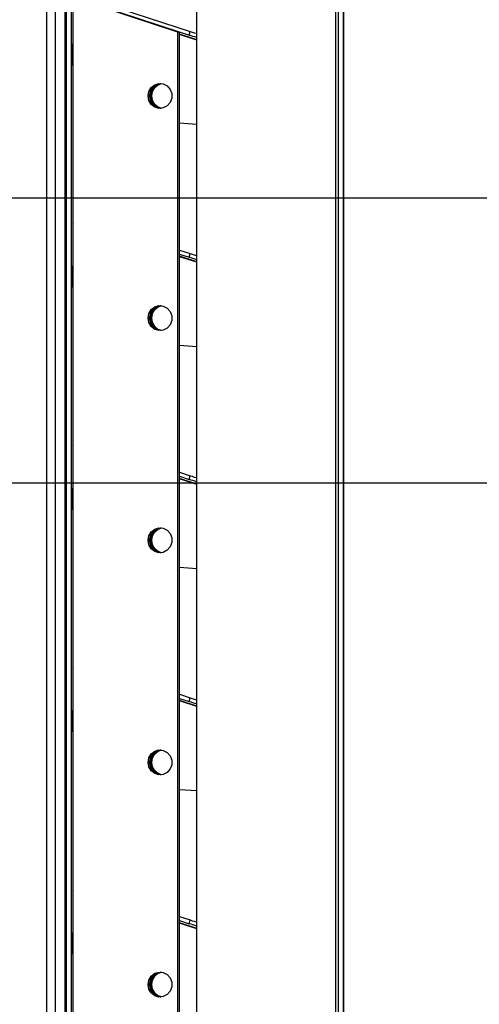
# Model space of a CAD drawing. Header units: millimetres. Extents: x 0 to 39025, y -31299 to 8400.
# Tile 204 of 256: x 17590 to 17686, y -13882 to -13677. Entities that reach past the tile are written whole.
import ezdxf

# ---------------------------------------------------------------- set-up
doc = ezdxf.new("R2010")
doc.units = ezdxf.units.MM
doc.header["$PDSIZE"] = -1
doc.layers.add('DIMENZIJE', color=4, linetype='Continuous')
doc.styles.add('SLDTEXTSTYLE6', font='txt')
doc.dimstyles.new('SLDDIMSTYLE0', dxfattribs={"dimtxt": 3, "dimasz": 3.414889, "dimexe": 0, "dimexo": 0.0625, "dimgap": 0.75, "dimtad": 1, "dimdec": 0, "dimlfac": 20, "dimrnd": 1e-09, "dimzin": 12, "dimdsep": 46, "dimtxsty": 'SLDTEXTSTYLE6', "dimsah": 1, "dimcen": 0.09, "dimadec": 0, "dimazin": 3, "dimtfac": 1, "dimtdec": 0, "dimtofl": 0, "dimtmove": 0, "dimatfit": 3, "dimfxl": 1, "dimfrac": 2, "dimtolj": 1, "dimtzin": 12, "dimarcsym": 0})

# ---------------------------------------------------------------- blocks, each defined once
blk = doc.blocks.new('*U63')
at = {"lineweight": 25}
for points in [[(684.42, 18.46), (684.42, 18.46), (684.42, 557.15), (684.42, 557.15)], [(713.31, 557.15), (713.31, 557.15), (713.31, 16.45), (713.31, 16.45)], [(713.91, 557.15), (713.91, 557.15), (713.91, 16.45), (713.91, 16.45)], [(714.96, 557.15), (714.96, 557.15), (714.96, 16.45), (714.96, 16.45)], [(715, 85.75), (715, 85.75), (715, 557.15), (715, 557.15)], [(657.32, 115.01), (657.32, 115.01), (657.32, 544.18), (657.32, 544.18)], [(657.32, 116.46), (657.32, 116.46), (657.32, 531.12), (657.32, 531.12)], [(658.32, 116.46), (658.32, 116.46), (658.32, 531.12), (658.32, 531.12)], [(656.95, 529.11), (656.95, 529.11), (656.95, 120.93), (656.95, 120.93)], [(658.7, 113.77), (658.7, 113.77), (658.7, 529.5), (658.7, 529.5)], [(680.52, 522.6), (680.52, 522.6), (659.79, 529.5), (659.79, 529.5)], [(680.83, 522.6), (680.83, 522.6), (660.1, 529.5), (660.1, 529.5)], [(662.61, 529.44), (662.61, 529.44), (683.08, 522.75), (683.08, 522.75)], [(653.15, 528.1), (653.15, 528.1), (653.15, 120.93), (653.15, 120.93)], [(654.95, 528.1), (654.95, 528.1), (654.95, 120.93), (654.95, 120.93)], [(658.62, 525.45), (658.62, 525.45), (658.62, 520.19), (658.62, 520.19)], [(673.74, 524.96), (673.74, 524.96), (682.83, 521.99), (682.83, 521.99)], [(680.52, 108.43), (680.52, 108.43), (680.52, 522.6), (680.52, 522.6)], [(680.83, 522.6), (680.83, 522.6), (680.52, 522.6), (680.52, 522.6)], [(680.83, 108.43), (680.83, 108.43), (680.83, 522.6), (680.83, 522.6)], [(682.83, 521.99), (682.83, 521.99), (683.08, 522.75), (683.08, 522.75)], [(684.42, 521.02), (684.42, 521.02), (680.83, 522.19), (680.83, 522.19)], [(684.42, 520.94), (684.42, 520.94), (680.83, 522.11), (680.83, 522.11)], [(658.62, 520.19), (658.62, 520.19), (658.7, 520.19), (658.7, 520.19)], [(658.7, 515.67), (658.7, 515.67), (658.62, 515.67), (658.62, 515.67)], [(680.83, 503.72), (680.83, 503.72), (684.42, 503.45), (684.42, 503.45)], [(658.62, 479.21), (658.62, 479.21), (658.62, 473.96), (658.62, 473.96)], [(658.7, 479.21), (658.7, 479.21), (658.62, 479.21), (658.62, 479.21)], [(680.83, 477.25), (680.83, 477.25), (683.08, 476.52), (683.08, 476.52)], [(680.83, 476.41), (680.83, 476.41), (682.83, 475.76), (682.83, 475.76)], [(684.42, 474.79), (684.42, 474.79), (680.83, 475.96), (680.83, 475.96)], [(684.42, 474.7), (684.42, 474.7), (680.83, 475.87), (680.83, 475.87)], [(682.83, 475.76), (682.83, 475.76), (683.08, 476.52), (683.08, 476.52)], [(658.62, 473.96), (658.62, 473.96), (658.7, 473.96), (658.7, 473.96)], [(658.7, 469.43), (658.7, 469.43), (658.62, 469.43), (658.62, 469.43)], [(680.83, 457.49), (680.83, 457.49), (684.42, 457.21), (684.42, 457.21)], [(658.62, 432.97), (658.62, 432.97), (658.62, 427.72), (658.62, 427.72)], [(658.7, 432.97), (658.7, 432.97), (658.62, 432.97), (658.62, 432.97)], [(680.83, 431.02), (680.83, 431.02), (683.08, 430.29), (683.08, 430.29)], [(680.83, 430.17), (680.83, 430.17), (682.83, 429.52), (682.83, 429.52)], [(684.42, 428.56), (684.42, 428.56), (680.83, 429.73), (680.83, 429.73)], [(684.42, 428.47), (684.42, 428.47), (680.83, 429.63), (680.83, 429.63)], [(682.83, 429.52), (682.83, 429.52), (683.08, 430.29), (683.08, 430.29)], [(658.62, 427.72), (658.62, 427.72), (658.7, 427.72), (658.7, 427.72)], [(658.7, 423.19), (658.7, 423.19), (658.62, 423.19), (658.62, 423.19)], [(680.83, 411.25), (680.83, 411.25), (684.42, 410.98), (684.42, 410.98)], [(658.62, 386.74), (658.62, 386.74), (658.62, 381.49), (658.62, 381.49)], [(658.7, 386.74), (658.7, 386.74), (658.62, 386.74), (658.62, 386.74)], [(680.83, 384.79), (680.83, 384.79), (683.08, 384.05), (683.08, 384.05)], [(680.83, 383.94), (680.83, 383.94), (682.83, 383.28), (682.83, 383.28)], [(684.42, 382.32), (684.42, 382.32), (680.83, 383.49), (680.83, 383.49)], [(684.42, 382.23), (684.42, 382.23), (680.83, 383.4), (680.83, 383.4)], [(682.83, 383.28), (682.83, 383.28), (683.08, 384.05), (683.08, 384.05)], [(658.62, 381.49), (658.62, 381.49), (658.7, 381.49), (658.7, 381.49)], [(658.7, 376.96), (658.7, 376.96), (658.62, 376.96), (658.62, 376.96)], [(680.83, 365.01), (680.83, 365.01), (684.42, 364.74), (684.42, 364.74)], [(658.62, 340.51), (658.62, 340.51), (658.62, 335.25), (658.62, 335.25)], [(658.7, 340.51), (658.7, 340.51), (658.62, 340.51), (658.62, 340.51)], [(680.83, 338.55), (680.83, 338.55), (683.08, 337.82), (683.08, 337.82)], [(680.83, 337.7), (680.83, 337.7), (682.83, 337.05), (682.83, 337.05)], [(684.42, 336.08), (684.42, 336.08), (680.83, 337.25), (680.83, 337.25)], [(684.42, 336), (684.42, 336), (680.83, 337.17), (680.83, 337.17)], [(682.83, 337.05), (682.83, 337.05), (683.08, 337.82), (683.08, 337.82)], [(658.62, 335.25), (658.62, 335.25), (658.7, 335.25), (658.7, 335.25)], [(658.7, 330.73), (658.7, 330.73), (658.62, 330.73), (658.62, 330.73)]]:
    blk.add_open_spline(points, degree=3, dxfattribs=at)
for points, knots in [([(683.08, 522.75), (683.08, 522.75), (683.48, 522.63), (683.48, 522.63), (683.48, 522.63), (683.89, 522.49), (683.89, 522.49), (683.89, 522.49), (684.29, 522.36), (684.29, 522.36), (684.29, 522.36), (684.42, 522.32), (684.42, 522.32)], [0, 0, 0, 0, 1, 1, 1, 2, 2, 2, 3, 3, 3, 4, 4, 4, 4]), ([(684.42, 521.47), (684.42, 521.47), (684.04, 521.6), (684.04, 521.6), (684.04, 521.6), (683.64, 521.73), (683.64, 521.73), (683.64, 521.73), (683.23, 521.86), (683.23, 521.86), (683.23, 521.86), (682.83, 521.99), (682.83, 521.99)], [0, 0, 0, 0, 1, 1, 1, 2, 2, 2, 3, 3, 3, 4, 4, 4, 4]), ([(658.62, 515.67), (658.62, 515.67), (658.62, 515.75), (658.62, 515.75), (658.62, 515.75), (658.62, 516.01), (658.62, 516.01), (658.62, 516.01), (658.62, 516.43), (658.62, 516.43), (658.62, 516.43), (658.62, 516.99), (658.62, 516.99), (658.62, 516.99), (658.62, 517.68), (658.62, 517.68), (658.62, 517.68), (658.62, 518.46), (658.62, 518.46), (658.62, 518.46), (658.62, 519.31), (658.62, 519.31), (658.62, 519.31), (658.62, 520.19), (658.62, 520.19)], [0, 0, 0, 0, 1, 1, 1, 2, 2, 2, 3, 3, 3, 4, 4, 4, 5, 5, 5, 6, 6, 6, 7, 7, 7, 8, 8, 8, 8]), ([(674.31, 509.33), (674.31, 509.33), (674.48, 508.39), (674.48, 508.39), (674.48, 508.39), (674.96, 507.57), (674.96, 507.57), (674.96, 507.57), (675.69, 506.99), (675.69, 506.99), (675.69, 506.99), (676.55, 506.73), (676.55, 506.73), (676.55, 506.73), (677.46, 506.82), (677.46, 506.82), (677.46, 506.82), (678.28, 507.24), (678.28, 507.24), (678.28, 507.24), (678.89, 507.95), (678.89, 507.95), (678.89, 507.95), (679.21, 508.85), (679.21, 508.85), (679.21, 508.85), (679.21, 509.81), (679.21, 509.81), (679.21, 509.81), (678.89, 510.7), (678.89, 510.7), (678.89, 510.7), (678.28, 511.41), (678.28, 511.41), (678.28, 511.41), (677.46, 511.84), (677.46, 511.84), (677.46, 511.84), (676.55, 511.93), (676.55, 511.93), (676.55, 511.93), (675.69, 511.67), (675.69, 511.67), (675.69, 511.67), (674.96, 511.09), (674.96, 511.09), (674.96, 511.09), (674.48, 510.27), (674.48, 510.27), (674.48, 510.27), (674.31, 509.33), (674.31, 509.33)], [0, 0, 0, 0, 1, 1, 1, 2, 2, 2, 3, 3, 3, 4, 4, 4, 5, 5, 5, 6, 6, 6, 7, 7, 7, 8, 8, 8, 9, 9, 9, 10, 10, 10, 11, 11, 11, 12, 12, 12, 13, 13, 13, 14, 14, 14, 15, 15, 15, 16, 16, 16, 17, 17, 17, 17]), ([(674.62, 509.33), (674.62, 509.33), (674.79, 510.27), (674.79, 510.27), (674.79, 510.27), (675.27, 511.09), (675.27, 511.09), (675.27, 511.09), (675.99, 511.67), (675.99, 511.67), (675.99, 511.67), (676.86, 511.93), (676.86, 511.93), (676.86, 511.93), (676.94, 511.94), (676.94, 511.94)], [0, 0, 0, 0, 1, 1, 1, 2, 2, 2, 3, 3, 3, 4, 4, 4, 5, 5, 5, 5]), ([(674.8, 509.32), (674.8, 509.32), (674.97, 510.27), (674.97, 510.27), (674.97, 510.27), (675.44, 511.09), (675.44, 511.09), (675.44, 511.09), (676.16, 511.66), (676.16, 511.66), (676.16, 511.66), (677.03, 511.92), (677.03, 511.92), (677.03, 511.92), (677.04, 511.92), (677.04, 511.92)], [0, 0, 0, 0, 1, 1, 1, 2, 2, 2, 3, 3, 3, 4, 4, 4, 5, 5, 5, 5]), ([(675.05, 509.33), (675.05, 509.33), (675.21, 510.27), (675.21, 510.27), (675.21, 510.27), (675.69, 511.09), (675.69, 511.09), (675.69, 511.09), (676.41, 511.67), (676.41, 511.67), (676.41, 511.67), (677.15, 511.91), (677.15, 511.91)], [0, 0, 0, 0, 1, 1, 1, 2, 2, 2, 3, 3, 3, 4, 4, 4, 4]), ([(676.94, 506.72), (676.94, 506.72), (676.86, 506.73), (676.86, 506.73), (676.86, 506.73), (675.99, 506.99), (675.99, 506.99), (675.99, 506.99), (675.27, 507.57), (675.27, 507.57), (675.27, 507.57), (674.79, 508.39), (674.79, 508.39), (674.79, 508.39), (674.62, 509.33), (674.62, 509.33)], [0, 0, 0, 0, 1, 1, 1, 2, 2, 2, 3, 3, 3, 4, 4, 4, 5, 5, 5, 5]), ([(677.01, 506.73), (677.01, 506.73), (676.17, 506.99), (676.17, 506.99), (676.17, 506.99), (675.45, 507.56), (675.45, 507.56), (675.45, 507.56), (674.97, 508.38), (674.97, 508.38), (674.97, 508.38), (674.8, 509.32), (674.8, 509.32)], [0, 0, 0, 0, 1, 1, 1, 2, 2, 2, 3, 3, 3, 4, 4, 4, 4]), ([(677.15, 506.75), (677.15, 506.75), (676.42, 506.99), (676.42, 506.99), (676.42, 506.99), (675.7, 507.57), (675.7, 507.57), (675.7, 507.57), (675.22, 508.39), (675.22, 508.39), (675.22, 508.39), (675.05, 509.33), (675.05, 509.33)], [0, 0, 0, 0, 1, 1, 1, 2, 2, 2, 3, 3, 3, 4, 4, 4, 4]), ([(658.7, 482.72), (658.7, 482.72), (658.65, 482.59), (658.65, 482.59), (658.65, 482.59), (658.63, 482.4), (658.63, 482.4), (658.63, 482.4), (658.62, 482.3), (658.62, 482.3)], [0, 0, 0, 0, 1, 1, 1, 2, 2, 2, 3, 3, 3, 3]), ([(658.62, 482.3), (658.62, 482.3), (658.62, 481.93), (658.62, 481.93), (658.62, 481.93), (658.62, 481.56), (658.62, 481.56), (658.62, 481.56), (658.62, 481.17), (658.62, 481.17), (658.62, 481.17), (658.62, 480.79), (658.62, 480.79), (658.62, 480.79), (658.62, 480.4), (658.62, 480.4), (658.62, 480.4), (658.62, 480), (658.62, 480), (658.62, 480), (658.62, 479.61), (658.62, 479.61), (658.62, 479.61), (658.62, 479.21), (658.62, 479.21)], [0, 0, 0, 0, 1, 1, 1, 2, 2, 2, 3, 3, 3, 4, 4, 4, 5, 5, 5, 6, 6, 6, 7, 7, 7, 8, 8, 8, 8]), ([(684.42, 475.24), (684.42, 475.24), (684.04, 475.36), (684.04, 475.36), (684.04, 475.36), (683.64, 475.49), (683.64, 475.49), (683.64, 475.49), (683.23, 475.63), (683.23, 475.63), (683.23, 475.63), (682.83, 475.76), (682.83, 475.76)], [0, 0, 0, 0, 1, 1, 1, 2, 2, 2, 3, 3, 3, 4, 4, 4, 4]), ([(683.08, 476.52), (683.08, 476.52), (683.48, 476.39), (683.48, 476.39), (683.48, 476.39), (683.89, 476.26), (683.89, 476.26), (683.89, 476.26), (684.29, 476.13), (684.29, 476.13), (684.29, 476.13), (684.42, 476.08), (684.42, 476.08)], [0, 0, 0, 0, 1, 1, 1, 2, 2, 2, 3, 3, 3, 4, 4, 4, 4]), ([(658.62, 469.43), (658.62, 469.43), (658.62, 469.52), (658.62, 469.52), (658.62, 469.52), (658.62, 469.78), (658.62, 469.78), (658.62, 469.78), (658.62, 470.2), (658.62, 470.2), (658.62, 470.2), (658.62, 470.76), (658.62, 470.76), (658.62, 470.76), (658.62, 471.45), (658.62, 471.45), (658.62, 471.45), (658.62, 472.23), (658.62, 472.23), (658.62, 472.23), (658.62, 473.07), (658.62, 473.07), (658.62, 473.07), (658.62, 473.96), (658.62, 473.96)], [0, 0, 0, 0, 1, 1, 1, 2, 2, 2, 3, 3, 3, 4, 4, 4, 5, 5, 5, 6, 6, 6, 7, 7, 7, 8, 8, 8, 8]), ([(674.31, 463.09), (674.31, 463.09), (674.48, 462.15), (674.48, 462.15), (674.48, 462.15), (674.96, 461.33), (674.96, 461.33), (674.96, 461.33), (675.69, 460.75), (675.69, 460.75), (675.69, 460.75), (676.55, 460.49), (676.55, 460.49), (676.55, 460.49), (677.46, 460.58), (677.46, 460.58), (677.46, 460.58), (678.28, 461.01), (678.28, 461.01), (678.28, 461.01), (678.89, 461.72), (678.89, 461.72), (678.89, 461.72), (679.21, 462.62), (679.21, 462.62), (679.21, 462.62), (679.21, 463.57), (679.21, 463.57), (679.21, 463.57), (678.89, 464.47), (678.89, 464.47), (678.89, 464.47), (678.28, 465.18), (678.28, 465.18), (678.28, 465.18), (677.46, 465.61), (677.46, 465.61), (677.46, 465.61), (676.55, 465.69), (676.55, 465.69), (676.55, 465.69), (675.69, 465.43), (675.69, 465.43), (675.69, 465.43), (674.96, 464.86), (674.96, 464.86), (674.96, 464.86), (674.48, 464.03), (674.48, 464.03), (674.48, 464.03), (674.31, 463.09), (674.31, 463.09)], [0, 0, 0, 0, 1, 1, 1, 2, 2, 2, 3, 3, 3, 4, 4, 4, 5, 5, 5, 6, 6, 6, 7, 7, 7, 8, 8, 8, 9, 9, 9, 10, 10, 10, 11, 11, 11, 12, 12, 12, 13, 13, 13, 14, 14, 14, 15, 15, 15, 16, 16, 16, 17, 17, 17, 17]), ([(674.62, 463.09), (674.62, 463.09), (674.79, 464.03), (674.79, 464.03), (674.79, 464.03), (675.27, 464.86), (675.27, 464.86), (675.27, 464.86), (675.99, 465.43), (675.99, 465.43), (675.99, 465.43), (676.86, 465.69), (676.86, 465.69), (676.86, 465.69), (676.94, 465.7), (676.94, 465.7)], [0, 0, 0, 0, 1, 1, 1, 2, 2, 2, 3, 3, 3, 4, 4, 4, 5, 5, 5, 5]), ([(674.8, 463.09), (674.8, 463.09), (674.97, 464.03), (674.97, 464.03), (674.97, 464.03), (675.44, 464.85), (675.44, 464.85), (675.44, 464.85), (676.16, 465.43), (676.16, 465.43), (676.16, 465.43), (677.03, 465.69), (677.03, 465.69), (677.03, 465.69), (677.04, 465.69), (677.04, 465.69)], [0, 0, 0, 0, 1, 1, 1, 2, 2, 2, 3, 3, 3, 4, 4, 4, 5, 5, 5, 5]), ([(675.05, 463.09), (675.05, 463.09), (675.21, 464.03), (675.21, 464.03), (675.21, 464.03), (675.69, 464.86), (675.69, 464.86), (675.69, 464.86), (676.41, 465.43), (676.41, 465.43), (676.41, 465.43), (677.15, 465.68), (677.15, 465.68)], [0, 0, 0, 0, 1, 1, 1, 2, 2, 2, 3, 3, 3, 4, 4, 4, 4]), ([(676.94, 460.49), (676.94, 460.49), (676.86, 460.49), (676.86, 460.49), (676.86, 460.49), (675.99, 460.75), (675.99, 460.75), (675.99, 460.75), (675.27, 461.33), (675.27, 461.33), (675.27, 461.33), (674.79, 462.15), (674.79, 462.15), (674.79, 462.15), (674.62, 463.09), (674.62, 463.09)], [0, 0, 0, 0, 1, 1, 1, 2, 2, 2, 3, 3, 3, 4, 4, 4, 5, 5, 5, 5]), ([(677.01, 460.49), (677.01, 460.49), (676.17, 460.75), (676.17, 460.75), (676.17, 460.75), (675.45, 461.33), (675.45, 461.33), (675.45, 461.33), (674.97, 462.15), (674.97, 462.15), (674.97, 462.15), (674.8, 463.09), (674.8, 463.09)], [0, 0, 0, 0, 1, 1, 1, 2, 2, 2, 3, 3, 3, 4, 4, 4, 4]), ([(677.15, 460.51), (677.15, 460.51), (676.42, 460.75), (676.42, 460.75), (676.42, 460.75), (675.7, 461.33), (675.7, 461.33), (675.7, 461.33), (675.22, 462.15), (675.22, 462.15), (675.22, 462.15), (675.05, 463.09), (675.05, 463.09)], [0, 0, 0, 0, 1, 1, 1, 2, 2, 2, 3, 3, 3, 4, 4, 4, 4]), ([(658.7, 436.49), (658.7, 436.49), (658.65, 436.35), (658.65, 436.35), (658.65, 436.35), (658.63, 436.16), (658.63, 436.16), (658.63, 436.16), (658.62, 436.06), (658.62, 436.06)], [0, 0, 0, 0, 1, 1, 1, 2, 2, 2, 3, 3, 3, 3]), ([(658.62, 436.06), (658.62, 436.06), (658.62, 435.7), (658.62, 435.7), (658.62, 435.7), (658.62, 435.32), (658.62, 435.32), (658.62, 435.32), (658.62, 434.94), (658.62, 434.94), (658.62, 434.94), (658.62, 434.55), (658.62, 434.55), (658.62, 434.55), (658.62, 434.16), (658.62, 434.16), (658.62, 434.16), (658.62, 433.77), (658.62, 433.77), (658.62, 433.77), (658.62, 433.37), (658.62, 433.37), (658.62, 433.37), (658.62, 432.97), (658.62, 432.97)], [0, 0, 0, 0, 1, 1, 1, 2, 2, 2, 3, 3, 3, 4, 4, 4, 5, 5, 5, 6, 6, 6, 7, 7, 7, 8, 8, 8, 8]), ([(684.42, 429), (684.42, 429), (684.04, 429.13), (684.04, 429.13), (684.04, 429.13), (683.64, 429.26), (683.64, 429.26), (683.64, 429.26), (683.23, 429.39), (683.23, 429.39), (683.23, 429.39), (682.83, 429.52), (682.83, 429.52)], [0, 0, 0, 0, 1, 1, 1, 2, 2, 2, 3, 3, 3, 4, 4, 4, 4]), ([(683.08, 430.29), (683.08, 430.29), (683.48, 430.16), (683.48, 430.16), (683.48, 430.16), (683.89, 430.02), (683.89, 430.02), (683.89, 430.02), (684.29, 429.89), (684.29, 429.89), (684.29, 429.89), (684.42, 429.85), (684.42, 429.85)], [0, 0, 0, 0, 1, 1, 1, 2, 2, 2, 3, 3, 3, 4, 4, 4, 4]), ([(658.62, 423.19), (658.62, 423.19), (658.62, 423.29), (658.62, 423.29), (658.62, 423.29), (658.62, 423.54), (658.62, 423.54), (658.62, 423.54), (658.62, 423.96), (658.62, 423.96), (658.62, 423.96), (658.62, 424.52), (658.62, 424.52), (658.62, 424.52), (658.62, 425.21), (658.62, 425.21), (658.62, 425.21), (658.62, 425.99), (658.62, 425.99), (658.62, 425.99), (658.62, 426.84), (658.62, 426.84), (658.62, 426.84), (658.62, 427.72), (658.62, 427.72)], [0, 0, 0, 0, 1, 1, 1, 2, 2, 2, 3, 3, 3, 4, 4, 4, 5, 5, 5, 6, 6, 6, 7, 7, 7, 8, 8, 8, 8]), ([(674.31, 416.86), (674.31, 416.86), (674.48, 415.91), (674.48, 415.91), (674.48, 415.91), (674.96, 415.1), (674.96, 415.1), (674.96, 415.1), (675.69, 414.52), (675.69, 414.52), (675.69, 414.52), (676.55, 414.26), (676.55, 414.26), (676.55, 414.26), (677.46, 414.34), (677.46, 414.34), (677.46, 414.34), (678.28, 414.78), (678.28, 414.78), (678.28, 414.78), (678.89, 415.49), (678.89, 415.49), (678.89, 415.49), (679.21, 416.38), (679.21, 416.38), (679.21, 416.38), (679.21, 417.34), (679.21, 417.34), (679.21, 417.34), (678.89, 418.24), (678.89, 418.24), (678.89, 418.24), (678.28, 418.95), (678.28, 418.95), (678.28, 418.95), (677.46, 419.37), (677.46, 419.37), (677.46, 419.37), (676.55, 419.46), (676.55, 419.46), (676.55, 419.46), (675.69, 419.19), (675.69, 419.19), (675.69, 419.19), (674.96, 418.62), (674.96, 418.62), (674.96, 418.62), (674.48, 417.8), (674.48, 417.8), (674.48, 417.8), (674.31, 416.86), (674.31, 416.86)], [0, 0, 0, 0, 1, 1, 1, 2, 2, 2, 3, 3, 3, 4, 4, 4, 5, 5, 5, 6, 6, 6, 7, 7, 7, 8, 8, 8, 9, 9, 9, 10, 10, 10, 11, 11, 11, 12, 12, 12, 13, 13, 13, 14, 14, 14, 15, 15, 15, 16, 16, 16, 17, 17, 17, 17]), ([(674.62, 416.86), (674.62, 416.86), (674.79, 417.8), (674.79, 417.8), (674.79, 417.8), (675.27, 418.62), (675.27, 418.62), (675.27, 418.62), (675.99, 419.19), (675.99, 419.19), (675.99, 419.19), (676.86, 419.46), (676.86, 419.46), (676.86, 419.46), (676.94, 419.46), (676.94, 419.46)], [0, 0, 0, 0, 1, 1, 1, 2, 2, 2, 3, 3, 3, 4, 4, 4, 5, 5, 5, 5]), ([(674.8, 416.85), (674.8, 416.85), (674.97, 417.8), (674.97, 417.8), (674.97, 417.8), (675.44, 418.61), (675.44, 418.61), (675.44, 418.61), (676.16, 419.19), (676.16, 419.19), (676.16, 419.19), (677.03, 419.46), (677.03, 419.46), (677.03, 419.46), (677.04, 419.46), (677.04, 419.46)], [0, 0, 0, 0, 1, 1, 1, 2, 2, 2, 3, 3, 3, 4, 4, 4, 5, 5, 5, 5]), ([(675.05, 416.86), (675.05, 416.86), (675.21, 417.8), (675.21, 417.8), (675.21, 417.8), (675.69, 418.62), (675.69, 418.62), (675.69, 418.62), (676.41, 419.19), (676.41, 419.19), (676.41, 419.19), (677.15, 419.44), (677.15, 419.44)], [0, 0, 0, 0, 1, 1, 1, 2, 2, 2, 3, 3, 3, 4, 4, 4, 4]), ([(676.94, 414.25), (676.94, 414.25), (676.86, 414.26), (676.86, 414.26), (676.86, 414.26), (675.99, 414.52), (675.99, 414.52), (675.99, 414.52), (675.27, 415.1), (675.27, 415.1), (675.27, 415.1), (674.79, 415.91), (674.79, 415.91), (674.79, 415.91), (674.62, 416.86), (674.62, 416.86)], [0, 0, 0, 0, 1, 1, 1, 2, 2, 2, 3, 3, 3, 4, 4, 4, 5, 5, 5, 5]), ([(677.01, 414.26), (677.01, 414.26), (676.17, 414.51), (676.17, 414.51), (676.17, 414.51), (675.45, 415.1), (675.45, 415.1), (675.45, 415.1), (674.97, 415.91), (674.97, 415.91), (674.97, 415.91), (674.8, 416.85), (674.8, 416.85)], [0, 0, 0, 0, 1, 1, 1, 2, 2, 2, 3, 3, 3, 4, 4, 4, 4]), ([(677.15, 414.27), (677.15, 414.27), (676.42, 414.52), (676.42, 414.52), (676.42, 414.52), (675.7, 415.1), (675.7, 415.1), (675.7, 415.1), (675.22, 415.91), (675.22, 415.91), (675.22, 415.91), (675.05, 416.86), (675.05, 416.86)], [0, 0, 0, 0, 1, 1, 1, 2, 2, 2, 3, 3, 3, 4, 4, 4, 4]), ([(658.7, 390.25), (658.7, 390.25), (658.65, 390.11), (658.65, 390.11), (658.65, 390.11), (658.63, 389.93), (658.63, 389.93), (658.63, 389.93), (658.62, 389.83), (658.62, 389.83)], [0, 0, 0, 0, 1, 1, 1, 2, 2, 2, 3, 3, 3, 3]), ([(658.62, 389.83), (658.62, 389.83), (658.62, 389.46), (658.62, 389.46), (658.62, 389.46), (658.62, 389.08), (658.62, 389.08), (658.62, 389.08), (658.62, 388.71), (658.62, 388.71), (658.62, 388.71), (658.62, 388.32), (658.62, 388.32), (658.62, 388.32), (658.62, 387.93), (658.62, 387.93), (658.62, 387.93), (658.62, 387.54), (658.62, 387.54), (658.62, 387.54), (658.62, 387.14), (658.62, 387.14), (658.62, 387.14), (658.62, 386.74), (658.62, 386.74)], [0, 0, 0, 0, 1, 1, 1, 2, 2, 2, 3, 3, 3, 4, 4, 4, 5, 5, 5, 6, 6, 6, 7, 7, 7, 8, 8, 8, 8]), ([(684.42, 382.76), (684.42, 382.76), (684.04, 382.89), (684.04, 382.89), (684.04, 382.89), (683.64, 383.03), (683.64, 383.03), (683.64, 383.03), (683.23, 383.15), (683.23, 383.15), (683.23, 383.15), (682.83, 383.28), (682.83, 383.28)], [0, 0, 0, 0, 1, 1, 1, 2, 2, 2, 3, 3, 3, 4, 4, 4, 4]), ([(683.08, 384.05), (683.08, 384.05), (683.48, 383.92), (683.48, 383.92), (683.48, 383.92), (683.89, 383.79), (683.89, 383.79), (683.89, 383.79), (684.29, 383.66), (684.29, 383.66), (684.29, 383.66), (684.42, 383.62), (684.42, 383.62)], [0, 0, 0, 0, 1, 1, 1, 2, 2, 2, 3, 3, 3, 4, 4, 4, 4]), ([(658.62, 376.96), (658.62, 376.96), (658.62, 377.05), (658.62, 377.05), (658.62, 377.05), (658.62, 377.3), (658.62, 377.3), (658.62, 377.3), (658.62, 377.72), (658.62, 377.72), (658.62, 377.72), (658.62, 378.29), (658.62, 378.29), (658.62, 378.29), (658.62, 378.97), (658.62, 378.97), (658.62, 378.97), (658.62, 379.75), (658.62, 379.75), (658.62, 379.75), (658.62, 380.6), (658.62, 380.6), (658.62, 380.6), (658.62, 381.49), (658.62, 381.49)], [0, 0, 0, 0, 1, 1, 1, 2, 2, 2, 3, 3, 3, 4, 4, 4, 5, 5, 5, 6, 6, 6, 7, 7, 7, 8, 8, 8, 8]), ([(674.31, 370.62), (674.31, 370.62), (674.48, 369.68), (674.48, 369.68), (674.48, 369.68), (674.96, 368.87), (674.96, 368.87), (674.96, 368.87), (675.69, 368.28), (675.69, 368.28), (675.69, 368.28), (676.55, 368.02), (676.55, 368.02), (676.55, 368.02), (677.46, 368.11), (677.46, 368.11), (677.46, 368.11), (678.28, 368.54), (678.28, 368.54), (678.28, 368.54), (678.89, 369.25), (678.89, 369.25), (678.89, 369.25), (679.21, 370.14), (679.21, 370.14), (679.21, 370.14), (679.21, 371.11), (679.21, 371.11), (679.21, 371.11), (678.89, 372), (678.89, 372), (678.89, 372), (678.28, 372.71), (678.28, 372.71), (678.28, 372.71), (677.46, 373.13), (677.46, 373.13), (677.46, 373.13), (676.55, 373.23), (676.55, 373.23), (676.55, 373.23), (675.69, 372.96), (675.69, 372.96), (675.69, 372.96), (674.96, 372.38), (674.96, 372.38), (674.96, 372.38), (674.48, 371.57), (674.48, 371.57), (674.48, 371.57), (674.31, 370.62), (674.31, 370.62)], [0, 0, 0, 0, 1, 1, 1, 2, 2, 2, 3, 3, 3, 4, 4, 4, 5, 5, 5, 6, 6, 6, 7, 7, 7, 8, 8, 8, 9, 9, 9, 10, 10, 10, 11, 11, 11, 12, 12, 12, 13, 13, 13, 14, 14, 14, 15, 15, 15, 16, 16, 16, 17, 17, 17, 17]), ([(674.62, 370.62), (674.62, 370.62), (674.79, 371.57), (674.79, 371.57), (674.79, 371.57), (675.27, 372.38), (675.27, 372.38), (675.27, 372.38), (675.99, 372.96), (675.99, 372.96), (675.99, 372.96), (676.86, 373.23), (676.86, 373.23), (676.86, 373.23), (676.94, 373.23), (676.94, 373.23)], [0, 0, 0, 0, 1, 1, 1, 2, 2, 2, 3, 3, 3, 4, 4, 4, 5, 5, 5, 5]), ([(674.8, 370.62), (674.8, 370.62), (674.97, 371.56), (674.97, 371.56), (674.97, 371.56), (675.44, 372.38), (675.44, 372.38), (675.44, 372.38), (676.16, 372.96), (676.16, 372.96), (676.16, 372.96), (677.03, 373.22), (677.03, 373.22), (677.03, 373.22), (677.04, 373.22), (677.04, 373.22)], [0, 0, 0, 0, 1, 1, 1, 2, 2, 2, 3, 3, 3, 4, 4, 4, 5, 5, 5, 5]), ([(675.05, 370.62), (675.05, 370.62), (675.21, 371.57), (675.21, 371.57), (675.21, 371.57), (675.69, 372.38), (675.69, 372.38), (675.69, 372.38), (676.41, 372.96), (676.41, 372.96), (676.41, 372.96), (677.15, 373.21), (677.15, 373.21)], [0, 0, 0, 0, 1, 1, 1, 2, 2, 2, 3, 3, 3, 4, 4, 4, 4]), ([(676.94, 368.01), (676.94, 368.01), (676.86, 368.02), (676.86, 368.02), (676.86, 368.02), (675.99, 368.28), (675.99, 368.28), (675.99, 368.28), (675.27, 368.87), (675.27, 368.87), (675.27, 368.87), (674.79, 369.68), (674.79, 369.68), (674.79, 369.68), (674.62, 370.62), (674.62, 370.62)], [0, 0, 0, 0, 1, 1, 1, 2, 2, 2, 3, 3, 3, 4, 4, 4, 5, 5, 5, 5]), ([(677.01, 368.02), (677.01, 368.02), (676.17, 368.28), (676.17, 368.28), (676.17, 368.28), (675.45, 368.86), (675.45, 368.86), (675.45, 368.86), (674.97, 369.67), (674.97, 369.67), (674.97, 369.67), (674.8, 370.62), (674.8, 370.62)], [0, 0, 0, 0, 1, 1, 1, 2, 2, 2, 3, 3, 3, 4, 4, 4, 4]), ([(677.15, 368.04), (677.15, 368.04), (676.42, 368.28), (676.42, 368.28), (676.42, 368.28), (675.7, 368.87), (675.7, 368.87), (675.7, 368.87), (675.22, 369.68), (675.22, 369.68), (675.22, 369.68), (675.05, 370.62), (675.05, 370.62)], [0, 0, 0, 0, 1, 1, 1, 2, 2, 2, 3, 3, 3, 4, 4, 4, 4]), ([(658.7, 344.02), (658.7, 344.02), (658.65, 343.88), (658.65, 343.88), (658.65, 343.88), (658.63, 343.7), (658.63, 343.7), (658.63, 343.7), (658.62, 343.59), (658.62, 343.59)], [0, 0, 0, 0, 1, 1, 1, 2, 2, 2, 3, 3, 3, 3]), ([(658.62, 343.59), (658.62, 343.59), (658.62, 343.22), (658.62, 343.22), (658.62, 343.22), (658.62, 342.85), (658.62, 342.85), (658.62, 342.85), (658.62, 342.47), (658.62, 342.47), (658.62, 342.47), (658.62, 342.09), (658.62, 342.09), (658.62, 342.09), (658.62, 341.7), (658.62, 341.7), (658.62, 341.7), (658.62, 341.3), (658.62, 341.3), (658.62, 341.3), (658.62, 340.9), (658.62, 340.9), (658.62, 340.9), (658.62, 340.51), (658.62, 340.51)], [0, 0, 0, 0, 1, 1, 1, 2, 2, 2, 3, 3, 3, 4, 4, 4, 5, 5, 5, 6, 6, 6, 7, 7, 7, 8, 8, 8, 8]), ([(684.42, 336.53), (684.42, 336.53), (684.04, 336.66), (684.04, 336.66), (684.04, 336.66), (683.64, 336.79), (683.64, 336.79), (683.64, 336.79), (683.23, 336.92), (683.23, 336.92), (683.23, 336.92), (682.83, 337.05), (682.83, 337.05)], [0, 0, 0, 0, 1, 1, 1, 2, 2, 2, 3, 3, 3, 4, 4, 4, 4]), ([(683.08, 337.82), (683.08, 337.82), (683.48, 337.68), (683.48, 337.68), (683.48, 337.68), (683.89, 337.56), (683.89, 337.56), (683.89, 337.56), (684.29, 337.42), (684.29, 337.42), (684.29, 337.42), (684.42, 337.38), (684.42, 337.38)], [0, 0, 0, 0, 1, 1, 1, 2, 2, 2, 3, 3, 3, 4, 4, 4, 4]), ([(658.62, 330.73), (658.62, 330.73), (658.62, 330.81), (658.62, 330.81), (658.62, 330.81), (658.62, 331.07), (658.62, 331.07), (658.62, 331.07), (658.62, 331.49), (658.62, 331.49), (658.62, 331.49), (658.62, 332.05), (658.62, 332.05), (658.62, 332.05), (658.62, 332.73), (658.62, 332.73), (658.62, 332.73), (658.62, 333.52), (658.62, 333.52), (658.62, 333.52), (658.62, 334.36), (658.62, 334.36), (658.62, 334.36), (658.62, 335.25), (658.62, 335.25)], [0, 0, 0, 0, 1, 1, 1, 2, 2, 2, 3, 3, 3, 4, 4, 4, 5, 5, 5, 6, 6, 6, 7, 7, 7, 8, 8, 8, 8]), ([(674.31, 324.39), (674.31, 324.39), (674.48, 323.44), (674.48, 323.44), (674.48, 323.44), (674.96, 322.63), (674.96, 322.63), (674.96, 322.63), (675.69, 322.05), (675.69, 322.05), (675.69, 322.05), (676.55, 321.78), (676.55, 321.78), (676.55, 321.78), (677.46, 321.88), (677.46, 321.88), (677.46, 321.88), (678.28, 322.3), (678.28, 322.3), (678.28, 322.3), (678.89, 323.01), (678.89, 323.01), (678.89, 323.01), (679.21, 323.91), (679.21, 323.91), (679.21, 323.91), (679.21, 324.87), (679.21, 324.87), (679.21, 324.87), (678.89, 325.76), (678.89, 325.76), (678.89, 325.76), (678.28, 326.47), (678.28, 326.47), (678.28, 326.47), (677.46, 326.9), (677.46, 326.9), (677.46, 326.9), (676.55, 326.99), (676.55, 326.99), (676.55, 326.99), (675.69, 326.73), (675.69, 326.73), (675.69, 326.73), (674.96, 326.15), (674.96, 326.15), (674.96, 326.15), (674.48, 325.33), (674.48, 325.33), (674.48, 325.33), (674.31, 324.39), (674.31, 324.39)], [0, 0, 0, 0, 1, 1, 1, 2, 2, 2, 3, 3, 3, 4, 4, 4, 5, 5, 5, 6, 6, 6, 7, 7, 7, 8, 8, 8, 9, 9, 9, 10, 10, 10, 11, 11, 11, 12, 12, 12, 13, 13, 13, 14, 14, 14, 15, 15, 15, 16, 16, 16, 17, 17, 17, 17]), ([(674.62, 324.39), (674.62, 324.39), (674.79, 325.33), (674.79, 325.33), (674.79, 325.33), (675.27, 326.15), (675.27, 326.15), (675.27, 326.15), (675.99, 326.73), (675.99, 326.73), (675.99, 326.73), (676.86, 326.99), (676.86, 326.99), (676.86, 326.99), (676.94, 327), (676.94, 327)], [0, 0, 0, 0, 1, 1, 1, 2, 2, 2, 3, 3, 3, 4, 4, 4, 5, 5, 5, 5]), ([(674.8, 324.39), (674.8, 324.39), (674.97, 325.33), (674.97, 325.33), (674.97, 325.33), (675.44, 326.15), (675.44, 326.15), (675.44, 326.15), (676.16, 326.73), (676.16, 326.73), (676.16, 326.73), (677.03, 326.99), (677.03, 326.99), (677.03, 326.99), (677.04, 326.99), (677.04, 326.99)], [0, 0, 0, 0, 1, 1, 1, 2, 2, 2, 3, 3, 3, 4, 4, 4, 5, 5, 5, 5]), ([(675.05, 324.39), (675.05, 324.39), (675.21, 325.33), (675.21, 325.33), (675.21, 325.33), (675.69, 326.15), (675.69, 326.15), (675.69, 326.15), (676.41, 326.73), (676.41, 326.73), (676.41, 326.73), (677.15, 326.97), (677.15, 326.97)], [0, 0, 0, 0, 1, 1, 1, 2, 2, 2, 3, 3, 3, 4, 4, 4, 4]), ([(676.94, 321.78), (676.94, 321.78), (676.86, 321.78), (676.86, 321.78), (676.86, 321.78), (675.99, 322.05), (675.99, 322.05), (675.99, 322.05), (675.27, 322.63), (675.27, 322.63), (675.27, 322.63), (674.79, 323.44), (674.79, 323.44), (674.79, 323.44), (674.62, 324.39), (674.62, 324.39)], [0, 0, 0, 0, 1, 1, 1, 2, 2, 2, 3, 3, 3, 4, 4, 4, 5, 5, 5, 5]), ([(677.01, 321.78), (677.01, 321.78), (676.17, 322.05), (676.17, 322.05), (676.17, 322.05), (675.45, 322.62), (675.45, 322.62), (675.45, 322.62), (674.97, 323.44), (674.97, 323.44), (674.97, 323.44), (674.8, 324.39), (674.8, 324.39)], [0, 0, 0, 0, 1, 1, 1, 2, 2, 2, 3, 3, 3, 4, 4, 4, 4]), ([(677.15, 321.81), (677.15, 321.81), (676.42, 322.05), (676.42, 322.05), (676.42, 322.05), (675.7, 322.63), (675.7, 322.63), (675.7, 322.63), (675.22, 323.44), (675.22, 323.44), (675.22, 323.44), (675.05, 324.39), (675.05, 324.39)], [0, 0, 0, 0, 1, 1, 1, 2, 2, 2, 3, 3, 3, 4, 4, 4, 4])]:
    blk.add_open_spline(points, degree=3, knots=knots, dxfattribs=at)
blk = doc.blocks.new('*D72')
at = {"layer": 'Defpoints', "color": 0, "transparency": 16777216}
for p in [(17490.78, -13773.28), (17443.38, -14183.87), (17894.27, -14183.87)]:
    blk.add_point(p, dxfattribs=at)
at = {"layer": 'DIMENZIJE', "color": 0, "lineweight": -2, "transparency": 16777216}
for p, q in [((17492.03, -13773.28), (17914.27, -13773.28)), ((17894.27, -13841.58), (17894.27, -14115.57)), ((17444.63, -14183.87), (17914.27, -14183.87))]:
    blk.add_line(p, q, dxfattribs=at)
at = {"layer": 'DIMENZIJE', "color": 0, "transparency": 16777216}
for points in [[(17882.88, -13841.58), (17905.65, -13841.58), (17894.27, -13773.28)], [(17882.88, -14115.57), (17905.65, -14115.57), (17894.27, -14183.87)]]:
    blk.add_solid(points, dxfattribs=at)
at = {"layer": 'DIMENZIJE', "color": 0, "transparency": 16777216, "insert": (17849.27, -13978.57), "char_height": 60, "attachment_point": 5, "rotation": 90, "style": 'SLDTEXTSTYLE6'}
blk.add_mtext('\\A1;411', dxfattribs=at)
blk = doc.blocks.new('*D73')
at = {"layer": 'Defpoints', "color": 0, "transparency": 16777216}
for p in [(17491.78, -13713.98), (18095.83, -13713.98), (17443.38, -14183.87)]:
    blk.add_point(p, dxfattribs=at)
at = {"layer": 'DIMENZIJE', "color": 0, "lineweight": -2, "transparency": 16777216}
for p, q in [((17493.03, -13713.98), (18115.83, -13713.98)), ((18095.83, -14115.57), (18095.83, -13782.28)), ((17444.63, -14183.87), (18115.83, -14183.87))]:
    blk.add_line(p, q, dxfattribs=at)
at = {"layer": 'DIMENZIJE', "color": 0, "transparency": 16777216}
for points in [[(18084.45, -13782.28), (18107.21, -13782.28), (18095.83, -13713.98)], [(18084.45, -14115.57), (18107.21, -14115.57), (18095.83, -14183.87)]]:
    blk.add_solid(points, dxfattribs=at)
at = {"layer": 'DIMENZIJE', "color": 0, "transparency": 16777216, "insert": (18049.97, -13948.92), "char_height": 60, "attachment_point": 5, "rotation": 90, "style": 'SLDTEXTSTYLE6'}
blk.add_mtext('\\A1;470', dxfattribs=at)

msp = doc.modelspace()

# ---------------------------------------------------------------- block references
at = {"color": 1}
msp.add_blockref('*U63', (16942.38, -14202.07), dxfattribs=at)

# ---------------------------------------------------------------- dimensions: what is measured, and where the dimension line sits
at = {"layer": 'DIMENZIJE'}
for base, p1, p2, picture, middle in [((18095.83, -13713.98), (17443.38, -14183.87), (17491.78, -13713.98), '*D73', (18049.97, -13948.92)), ((17894.27, -14183.87), (17490.78, -13773.28), (17443.38, -14183.87), '*D72', (17849.27, -13978.57))]:
    dim = msp.add_linear_dim(base=base, p1=p1, p2=p2, angle=90, dimstyle='SLDDIMSTYLE0', override={"dimscale": 20, "dimexe": 1, "dimlfac": 1, "dimdle": 1, "dimtofl": 1}, dxfattribs=at)
    dim.commit()
    dim.dimension.update_dxf_attribs({"geometry": picture, "text_midpoint": middle})

doc.saveas('drawing.dxf')
